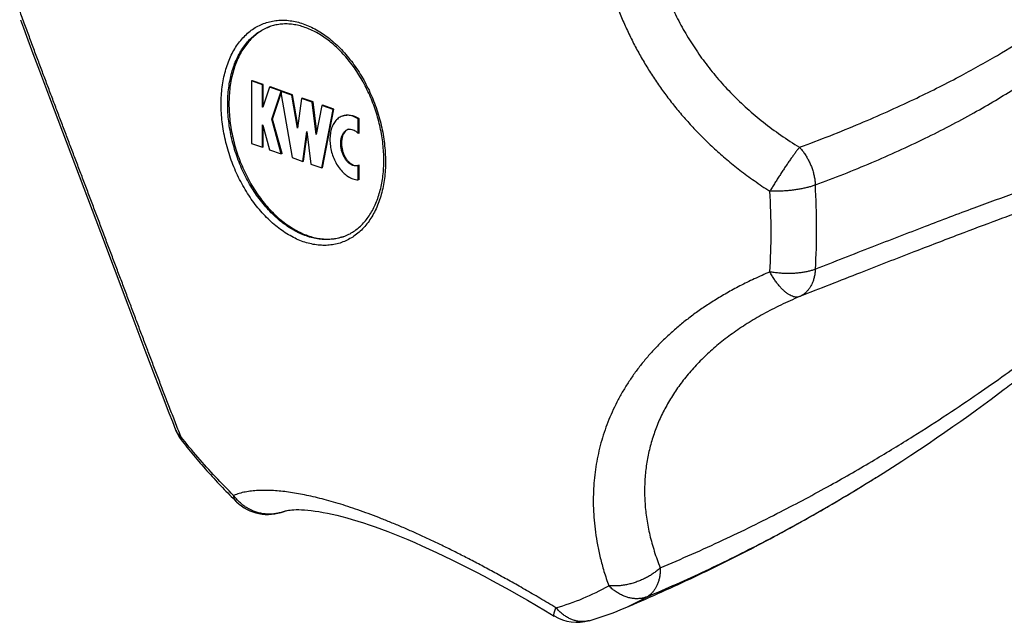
# Model space of a CAD drawing. Header units: millimetres. Extents: x 1094 to 1704, y 605 to 1147.
# Tile 4 of 14: x 1094 to 1138, y 718 to 745. Entities that reach past the tile are written whole.
import ezdxf

# ---------------------------------------------------------------- set-up
doc = ezdxf.new("R2010")
doc.units = ezdxf.units.MM
doc.header["$LTSCALE"] = 30.734
doc.layers.get('0').update_dxf_attribs({"linetype": 'CONTINUOUS'})

msp = doc.modelspace()

# ---------------------------------------------------------------- linework, layer by layer
at = {"color": 7, "linetype": 'CONTINUOUS'}
for p, q in [((1094.49, 743.559), (1094.782, 742.776)), ((1094.782, 742.776), (1095.227, 741.592)), ((1104.345, 742.341), (1104.31, 742.328)), ((1104.31, 742.328), (1104.31, 739.517)), ((1104.794, 742.159), (1104.31, 742.328)), ((1104.83, 742.172), (1104.345, 742.341)), ((1104.83, 742.172), (1104.794, 742.159)), ((1104.794, 741.155), (1104.794, 742.159)), ((1104.83, 741.183), (1104.83, 742.172)), ((1105.121, 742.046), (1104.818, 741.147)), ((1105.156, 742.058), (1105.121, 742.046)), ((1105.643, 741.864), (1105.121, 742.046)), ((1105.678, 741.876), (1105.156, 742.058)), ((1105.219, 740.606), (1105.643, 741.864)), ((1105.254, 740.618), (1105.647, 741.782)), ((1105.678, 741.876), (1105.643, 741.864)), ((1105.682, 741.875), (1105.647, 741.862)), ((1105.647, 741.862), (1105.647, 741.722)), ((1106.12, 741.697), (1105.647, 741.862)), ((1105.647, 741.722), (1106.128, 738.883)), ((1105.677, 741.873), (1105.678, 741.876)), ((1106.155, 741.71), (1105.682, 741.875)), ((1106.155, 741.71), (1106.12, 741.697)), ((1106.388, 740.336), (1106.155, 741.71)), ((1095.227, 741.592), (1097.518, 735.54)), ((1106.371, 740.213), (1106.12, 741.697)), ((1106.552, 741.547), (1106.371, 740.213)), ((1106.587, 741.559), (1106.552, 741.547)), ((1107.037, 741.378), (1106.552, 741.547)), ((1107.072, 741.39), (1106.587, 741.559)), ((1107.072, 741.39), (1107.037, 741.378)), ((1107.217, 739.918), (1107.037, 741.378)), ((1107.24, 740.035), (1107.072, 741.39)), ((1104.824, 741.165), (1104.794, 741.155)), ((1104.818, 741.147), (1104.794, 741.155)), ((1107.469, 741.227), (1107.217, 739.918)), ((1107.461, 738.418), (1107.968, 741.053)), ((1107.504, 741.239), (1107.469, 741.227)), ((1107.968, 741.053), (1107.469, 741.227)), ((1107.496, 738.43), (1108.003, 741.066)), ((1108.003, 741.066), (1107.504, 741.239)), ((1108.003, 741.066), (1107.968, 741.053)), ((1105.254, 740.618), (1105.219, 740.606)), ((1105.643, 739.052), (1105.219, 740.606)), ((1105.678, 739.064), (1105.254, 740.618)), ((1109.138, 740.631), (1109.102, 740.618)), ((1109.102, 739.971), (1109.102, 740.618)), ((1109.138, 739.984), (1109.138, 740.631)), ((1104.794, 739.348), (1104.794, 740.352)), ((1104.794, 740.352), (1104.818, 740.344)), ((1104.818, 740.344), (1105.121, 739.234)), ((1104.83, 739.36), (1104.83, 740.299)), ((1106.613, 738.714), (1106.794, 740.056)), ((1106.794, 740.056), (1106.976, 738.587)), ((1109.138, 739.984), (1109.102, 739.971)), ((1104.31, 739.517), (1104.794, 739.348)), ((1106.648, 738.726), (1106.81, 739.926)), ((1104.83, 739.36), (1104.794, 739.348)), ((1105.121, 739.234), (1105.643, 739.052)), ((1105.678, 739.064), (1105.643, 739.052)), ((1106.128, 738.883), (1106.613, 738.714)), ((1106.648, 738.726), (1106.613, 738.714)), ((1106.976, 738.587), (1107.461, 738.418)), ((1107.496, 738.43), (1107.461, 738.418)), ((1109.102, 738.532), (1109.093, 738.529)), ((1109.138, 738.545), (1109.102, 738.532)), ((1109.102, 737.886), (1109.102, 738.532)), ((1109.138, 737.898), (1109.138, 738.545)), ((1109.138, 737.898), (1109.102, 737.886)), ((1097.518, 735.54), (1098.752, 732.271)), ((1098.752, 732.271), (1099.522, 730.235)), ((1099.522, 730.235), (1099.983, 729.021)), ((1099.983, 729.021), (1100.292, 728.217)), ((1100.292, 728.217), (1100.6, 727.418)), ((1132.445, 724.562), (1132.468, 724.576)), ((1132.468, 724.576), (1132.489, 724.59)), ((1105.788, 722.997), (1105.77, 722.99))]:
    msp.add_line(p, q, dxfattribs=at)
at = {"color": 9, "linetype": 'CONTINUOUS'}
for p, q in [((1108.42, 735.328), (1108.42, 735.328)), ((1132.422, 724.547), (1132.445, 724.562))]:
    msp.add_line(p, q, dxfattribs=at)
at = {"color": 7, "linetype": 'CONTINUOUS'}
for points in [[(1093.93, 745.081), (1094.061, 744.721), (1094.203, 744.336), (1094.49, 743.559)], [(1132.445, 724.562), (1132.678, 724.708), (1133.102, 724.978), (1133.515, 725.245), (1133.919, 725.509), (1134.314, 725.77), (1134.701, 726.03), (1135.08, 726.288), (1135.452, 726.543), (1135.816, 726.797), (1136.173, 727.049), (1136.523, 727.298), (1136.867, 727.546), (1137.205, 727.792), (1137.536, 728.037), (1137.861, 728.28), (1138.122, 728.476)], [(1100.6, 727.418), (1100.755, 727.021), (1100.899, 726.652)], [(1105.788, 722.997), (1105.802, 723.002), (1105.828, 723.01), (1105.864, 723.019), (1105.912, 723.03), (1105.97, 723.04), (1106.04, 723.049), (1106.121, 723.057), (1106.213, 723.063), (1106.317, 723.066), (1106.431, 723.066), (1106.555, 723.062), (1106.691, 723.055), (1106.837, 723.043), (1106.993, 723.026), (1107.16, 723.005), (1107.336, 722.978), (1107.523, 722.945), (1107.718, 722.907), (1107.923, 722.864), (1108.137, 722.814), (1108.359, 722.758), (1108.591, 722.696), (1108.83, 722.627), (1109.078, 722.552), (1109.333, 722.471), (1109.596, 722.383), (1109.867, 722.289), (1110.145, 722.188), (1110.431, 722.081), (1110.723, 721.967), (1111.023, 721.846), (1111.33, 721.719), (1111.643, 721.585), (1111.963, 721.444), (1112.29, 721.296), (1112.623, 721.142), (1112.963, 720.981), (1113.309, 720.813), (1113.661, 720.639), (1114.019, 720.457), (1114.384, 720.269), (1114.755, 720.074), (1115.132, 719.873), (1115.515, 719.664), (1115.904, 719.449), (1116.299, 719.227), (1116.7, 718.998), (1117.107, 718.762), (1117.52, 718.52), (1117.909, 718.288)]]:
    msp.add_lwpolyline(points, dxfattribs=at)
for centre, radius, start, end in [((1105.908, 742.713), 2.199, 109.8858, 110.7437), ((1108.731, 739.846), 0.316, 98.6284, 109.323), ((1107.751, 737.424), 2.2, 287.6865, 288.69), ((1102.761, 727.384), 2, 201.4583, 218.3392), ((1105.036, 724.85), 2, 225.6739, 291.5497), ((1118.936, 720.005), 2, 239.1119, 285.6227), ((1116.22, 729.719), 12.087, 285.6207, 292.7811)]:
    msp.add_arc(centre, radius, start, end, dxfattribs=at)
at = {"color": 9, "linetype": 'CONTINUOUS'}
for centre, radius, start, end in [((1097.127, 735.534), 30.521, 0.0124, 3.4555), ((1097.841, 735.733), 31.852, 0.0124, 3.4573), ((1099.031, 735.527), 28.617, 356.433, 0.0278), ((1099.828, 735.725), 29.865, 356.431, 0.0278), ((1091.105, 790.533), 77.854, 301.87335, 302.05243), ((1105.107, 724.674), 1.81, 291.4992, 291.6139), ((1115.143, 728.814), 10.543, 285.6295, 299.6175), ((1116.606, 728.796), 11.086, 292.7873, 299.5899), ((1119.174, 719.153), 1.116, 284.5388, 285.6256)]:
    msp.add_arc(centre, radius, start, end, dxfattribs=at)
for points, knots in [([(1129.635, 737.654), (1130.488, 737.97), (1132.149, 738.628), (1134.527, 739.711), (1136.694, 740.839), (1138.592, 741.965), (1140.202, 743.046), (1141.548, 744.065), (1142.675, 745.023), (1143.616, 745.922), (1144.4, 746.765), (1145.05, 747.553), (1145.583, 748.288), (1146.017, 748.972), (1146.365, 749.606), (1146.639, 750.192), (1146.85, 750.733), (1147.008, 751.23), (1147.121, 751.689), (1147.197, 752.112), (1147.242, 752.505), (1147.261, 752.871), (1147.258, 753.215), (1147.235, 753.539), (1147.195, 753.847), (1147.139, 754.142), (1147.067, 754.426), (1146.981, 754.701), (1146.879, 754.97), (1146.762, 755.234), (1146.627, 755.496), (1146.473, 755.758), (1146.297, 756.02), (1146.098, 756.285), (1145.87, 756.552), (1145.61, 756.824), (1145.312, 757.101), (1144.97, 757.382), (1144.576, 757.669), (1144.121, 757.959), (1143.596, 758.25), (1142.991, 758.54), (1142.298, 758.821), (1141.505, 759.09), (1140.6, 759.337), (1139.57, 759.557), (1138.399, 759.737), (1137.069, 759.865), (1135.557, 759.927), (1133.834, 759.901), (1131.867, 759.762), (1129.65, 759.48), (1127.225, 759.033), (1124.669, 758.419), (1122.949, 757.91), (1122.081, 757.631)], [0, 0, 0, 0, 0.051217, 0.100586, 0.147118, 0.188733, 0.224825, 0.256256, 0.283799, 0.308062, 0.32953, 0.348589, 0.365545, 0.38066, 0.394163, 0.40625, 0.417085, 0.426827, 0.435635, 0.443658, 0.451036, 0.457881, 0.464301, 0.470374, 0.476185, 0.481791, 0.487261, 0.492654, 0.498027, 0.50344, 0.508954, 0.514626, 0.520524, 0.526716, 0.533278, 0.540299, 0.547883, 0.556151, 0.565245, 0.575319, 0.586533, 0.599046, 0.613024, 0.628661, 0.646182, 0.665841, 0.68794, 0.712852, 0.741054, 0.773134, 0.809853, 0.852027, 0.898984, 0.948645, 1, 1, 1, 1]), ([(1128.923, 739.347), (1129.84, 739.685), (1131.569, 740.365), (1133.956, 741.431), (1136.006, 742.458), (1137.745, 743.425), (1139.228, 744.337), (1140.496, 745.194), (1141.582, 746), (1142.512, 746.757), (1143.308, 747.468), (1143.988, 748.136), (1144.566, 748.762), (1145.054, 749.35), (1145.464, 749.902), (1145.804, 750.418), (1146.083, 750.901), (1146.308, 751.353), (1146.484, 751.774), (1146.617, 752.166), (1146.713, 752.53), (1146.776, 752.866), (1146.811, 753.174), (1146.823, 753.458), (1146.816, 753.72), (1146.793, 753.963), (1146.755, 754.191), (1146.704, 754.407), (1146.641, 754.615), (1146.566, 754.818), (1146.476, 755.016), (1146.371, 755.214), (1146.249, 755.413), (1146.106, 755.614), (1145.939, 755.821), (1145.742, 756.032), (1145.51, 756.25), (1145.238, 756.473), (1144.922, 756.698), (1144.558, 756.922), (1144.141, 757.144), (1143.665, 757.36), (1143.127, 757.568), (1142.518, 757.765), (1141.832, 757.946), (1141.06, 758.109), (1140.194, 758.247), (1139.221, 758.356), (1138.128, 758.427), (1136.901, 758.453), (1135.522, 758.421), (1133.967, 758.317), (1132.21, 758.123), (1130.218, 757.815), (1127.947, 757.36), (1125.392, 756.725), (1123.602, 756.191), (1122.667, 755.888)], [0, 0, 0, 0, 0.05811, 0.110342, 0.15526, 0.194355, 0.228557, 0.25866, 0.28527, 0.308885, 0.329907, 0.348674, 0.365469, 0.380533, 0.394072, 0.406265, 0.417265, 0.427208, 0.436212, 0.44438, 0.451796, 0.458533, 0.464658, 0.470245, 0.475389, 0.480194, 0.484739, 0.489115, 0.493397, 0.49765, 0.501943, 0.506349, 0.510935, 0.515791, 0.521016, 0.526705, 0.532971, 0.539905, 0.547562, 0.556005, 0.565324, 0.57562, 0.587008, 0.599621, 0.613611, 0.629154, 0.646453, 0.665745, 0.687309, 0.711475, 0.738642, 0.769296, 0.804034, 0.843637, 0.889014, 0.941651, 1, 1, 1, 1]), ([(1120.353, 756.518), (1120.276, 756.244), (1120.139, 755.709), (1119.972, 754.92), (1119.845, 754.166), (1119.753, 753.44), (1119.693, 752.738), (1119.661, 752.054), (1119.656, 751.385), (1119.676, 750.727), (1119.721, 750.079), (1119.79, 749.437), (1119.884, 748.802), (1120.002, 748.171), (1120.144, 747.545), (1120.311, 746.924), (1120.502, 746.31), (1120.718, 745.703), (1120.958, 745.105), (1121.221, 744.518), (1121.506, 743.942), (1121.814, 743.379), (1122.142, 742.829), (1122.493, 742.291), (1122.865, 741.765), (1123.26, 741.251), (1123.679, 740.746), (1124.125, 740.249), (1124.601, 739.759), (1125.11, 739.275), (1125.658, 738.793), (1126.252, 738.314), (1126.898, 737.835), (1127.354, 737.527), (1127.593, 737.373)], [0, 0, 0, 0, 0.038821, 0.075344, 0.109993, 0.143143, 0.175109, 0.206156, 0.236507, 0.266358, 0.295865, 0.325162, 0.354355, 0.383515, 0.4127, 0.441922, 0.471186, 0.500477, 0.529762, 0.559017, 0.588226, 0.61738, 0.646511, 0.675661, 0.704908, 0.734359, 0.764143, 0.794423, 0.825389, 0.857269, 0.890326, 0.924874, 0.961289, 1, 1, 1, 1]), ([(1122.667, 755.888), (1122.569, 755.568), (1122.393, 754.93), (1122.191, 753.972), (1122.052, 753.029), (1121.974, 752.101), (1121.955, 751.19), (1121.993, 750.295), (1122.086, 749.417), (1122.233, 748.557), (1122.433, 747.716), (1122.685, 746.893), (1122.989, 746.09), (1123.344, 745.307), (1123.75, 744.545), (1124.209, 743.804), (1124.719, 743.085), (1125.282, 742.391), (1125.899, 741.721), (1126.571, 741.078), (1127.299, 740.465), (1128.083, 739.882), (1128.637, 739.521), (1128.923, 739.347)], [0, 0, 0, 0, 0.052591, 0.103674, 0.153423, 0.202006, 0.249587, 0.296326, 0.342376, 0.387889, 0.433017, 0.477909, 0.522715, 0.567585, 0.612673, 0.658134, 0.704123, 0.750794, 0.798304, 0.846813, 0.896484, 0.947488, 1, 1, 1, 1]), ([(1101.134, 726.348), (1101.047, 726.568), (1100.878, 727.003), (1100.629, 727.645), (1100.388, 728.27), (1100.154, 728.882), (1099.926, 729.483), (1099.7, 730.076), (1099.477, 730.665), (1099.256, 731.251), (1099.034, 731.838), (1098.812, 732.426), (1098.59, 733.016), (1098.366, 733.609), (1098.141, 734.206), (1097.914, 734.806), (1097.687, 735.407), (1097.46, 736.009), (1097.232, 736.611), (1097.005, 737.21), (1096.779, 737.806), (1096.555, 738.397), (1096.333, 738.984), (1096.112, 739.567), (1095.893, 740.145), (1095.675, 740.721), (1095.457, 741.296), (1095.24, 741.871), (1095.022, 742.45), (1094.802, 743.035), (1094.58, 743.629), (1094.355, 744.236), (1094.126, 744.858), (1093.972, 745.279), (1093.894, 745.493)], [0, 0, 0, 0, 0.034747, 0.068348, 0.101005, 0.132919, 0.164276, 0.195243, 0.225962, 0.256567, 0.287161, 0.317834, 0.348647, 0.379631, 0.410801, 0.442124, 0.473558, 0.505037, 0.536478, 0.567805, 0.598954, 0.629867, 0.660532, 0.690948, 0.721152, 0.751207, 0.781191, 0.811213, 0.841391, 0.871865, 0.902789, 0.93433, 0.966675, 1, 1, 1, 1]), ([(1102.942, 741.287), (1102.942, 741.417), (1102.95, 741.674), (1102.985, 742.053), (1103.044, 742.418), (1103.127, 742.768), (1103.232, 743.1), (1103.359, 743.412), (1103.507, 743.703), (1103.676, 743.969), (1103.864, 744.21), (1104.071, 744.423), (1104.294, 744.608), (1104.533, 744.763), (1104.785, 744.887), (1105.05, 744.979), (1105.325, 745.038), (1105.608, 745.064), (1105.898, 745.058), (1106.193, 745.018), (1106.49, 744.946), (1106.787, 744.841), (1107.084, 744.706), (1107.378, 744.539), (1107.666, 744.344), (1107.948, 744.12), (1108.222, 743.87), (1108.485, 743.595), (1108.736, 743.297), (1108.973, 742.977), (1109.195, 742.638), (1109.401, 742.283), (1109.589, 741.912), (1109.757, 741.529), (1109.906, 741.136), (1110.033, 740.736), (1110.139, 740.331), (1110.222, 739.924), (1110.281, 739.518), (1110.317, 739.114), (1110.325, 738.846), (1110.325, 738.714)], [0, 0, 0, 0, 0.028297, 0.055915, 0.082793, 0.108883, 0.134156, 0.1586, 0.182226, 0.205069, 0.227189, 0.248671, 0.269624, 0.290182, 0.310496, 0.330728, 0.351045, 0.37161, 0.392574, 0.414068, 0.436203, 0.459062, 0.482705, 0.507166, 0.532456, 0.558563, 0.585457, 0.613092, 0.641405, 0.670323, 0.699759, 0.729619, 0.759805, 0.790208, 0.820722, 0.851235, 0.881636, 0.911817, 0.94167, 0.971096, 1, 1, 1, 1]), ([(1103.239, 741.282), (1103.239, 741.406), (1103.246, 741.652), (1103.28, 742.015), (1103.337, 742.365), (1103.416, 742.7), (1103.516, 743.018), (1103.638, 743.317), (1103.78, 743.595), (1103.942, 743.85), (1104.122, 744.081), (1104.32, 744.285), (1104.534, 744.462), (1104.762, 744.61), (1104.963, 744.709), (1105.087, 744.756), (1105.129, 744.771)], [0, 0, 0, 0, 0.088326, 0.17453, 0.258419, 0.339848, 0.418725, 0.495016, 0.568756, 0.640052, 0.709091, 0.776137, 0.841536, 0.9057, 0.969101, 1, 1, 1, 1]), ([(1110.325, 738.714), (1110.325, 738.584), (1110.318, 738.327), (1110.282, 737.948), (1110.223, 737.583), (1110.141, 737.233), (1110.036, 736.901), (1109.908, 736.588), (1109.76, 736.298), (1109.591, 736.032), (1109.403, 735.791), (1109.196, 735.577), (1108.973, 735.393), (1108.735, 735.238), (1108.482, 735.114), (1108.217, 735.022), (1107.943, 734.963), (1107.659, 734.937), (1107.369, 734.943), (1107.075, 734.983), (1106.778, 735.055), (1106.48, 735.159), (1106.183, 735.295), (1105.89, 735.461), (1105.601, 735.657), (1105.319, 735.88), (1105.046, 736.13), (1104.783, 736.406), (1104.532, 736.704), (1104.294, 737.023), (1104.072, 737.362), (1103.866, 737.718), (1103.679, 738.089), (1103.51, 738.472), (1103.361, 738.864), (1103.234, 739.265), (1103.128, 739.67), (1103.046, 740.077), (1102.986, 740.483), (1102.95, 740.887), (1102.942, 741.154), (1102.942, 741.287)], [0, 0, 0, 0, 0.028297, 0.055915, 0.082793, 0.108883, 0.134156, 0.1586, 0.182226, 0.205069, 0.227189, 0.248671, 0.269624, 0.290182, 0.310496, 0.330728, 0.351045, 0.37161, 0.392574, 0.414068, 0.436203, 0.459062, 0.482705, 0.507166, 0.532456, 0.558563, 0.585457, 0.613092, 0.641405, 0.670323, 0.699759, 0.729619, 0.759805, 0.790208, 0.820722, 0.851235, 0.881636, 0.911817, 0.94167, 0.971096, 1, 1, 1, 1]), ([(1108.42, 735.328), (1108.377, 735.313), (1108.248, 735.273), (1108.028, 735.225), (1107.756, 735.2), (1107.479, 735.206), (1107.197, 735.244), (1106.912, 735.313), (1106.627, 735.413), (1106.343, 735.543), (1106.062, 735.702), (1105.785, 735.89), (1105.515, 736.104), (1105.254, 736.343), (1105.002, 736.607), (1104.761, 736.892), (1104.534, 737.198), (1104.321, 737.523), (1104.124, 737.864), (1103.944, 738.219), (1103.783, 738.585), (1103.64, 738.962), (1103.518, 739.345), (1103.417, 739.733), (1103.338, 740.122), (1103.281, 740.512), (1103.247, 740.898), (1103.239, 741.155), (1103.239, 741.282)], [0, 0, 0, 0, 0.015194, 0.04509, 0.075351, 0.106197, 0.137825, 0.170395, 0.204032, 0.238822, 0.274815, 0.312028, 0.350443, 0.390017, 0.43068, 0.472342, 0.514892, 0.558206, 0.602145, 0.646561, 0.691299, 0.736198, 0.781095, 0.825829, 0.870238, 0.914167, 0.957467, 1, 1, 1, 1]), ([(1128.923, 739.347), (1128.895, 739.312), (1128.836, 739.238), (1128.747, 739.12), (1128.651, 738.991), (1128.55, 738.85), (1128.445, 738.701), (1128.337, 738.544), (1128.227, 738.381), (1128.117, 738.214), (1128.007, 738.045), (1127.899, 737.874), (1127.793, 737.705), (1127.691, 737.538), (1127.625, 737.428), (1127.593, 737.373)], [0, 0, 0, 0, 0.056259, 0.118651, 0.18659, 0.259405, 0.336341, 0.416578, 0.499296, 0.583665, 0.668829, 0.753914, 0.838042, 0.920351, 1, 1, 1, 1]), ([(1128.923, 739.347), (1128.963, 739.303), (1129.043, 739.211), (1129.152, 739.064), (1129.252, 738.906), (1129.342, 738.74), (1129.422, 738.567), (1129.49, 738.389), (1129.546, 738.207), (1129.589, 738.023), (1129.62, 737.838), (1129.631, 737.714), (1129.635, 737.653)], [0, 0, 0, 0, 0.095973, 0.193992, 0.293673, 0.394595, 0.496305, 0.59833, 0.700172, 0.801334, 0.901333, 1, 1, 1, 1]), ([(1138.122, 728.476), (1138.229, 728.557), (1138.727, 728.936), (1139.568, 729.592), (1140.596, 730.428), (1141.499, 731.192), (1142.292, 731.887), (1142.985, 732.519), (1143.589, 733.09), (1144.114, 733.606), (1144.57, 734.071), (1144.964, 734.49), (1145.307, 734.869), (1145.605, 735.213), (1145.865, 735.528), (1146.093, 735.817), (1146.293, 736.085), (1146.468, 736.333), (1146.623, 736.566), (1146.758, 736.785), (1146.875, 736.992), (1146.977, 737.19), (1147.064, 737.379), (1147.136, 737.562), (1147.193, 737.738), (1147.234, 737.909), (1147.257, 738.075), (1147.261, 738.237), (1147.243, 738.393), (1147.199, 738.543), (1147.122, 738.686), (1147.006, 738.818), (1146.844, 738.935), (1146.627, 739.032), (1146.348, 739.103), (1145.996, 739.143), (1145.559, 739.145), (1145.022, 739.102), (1144.37, 739.003), (1143.584, 738.84), (1142.641, 738.6), (1141.513, 738.271), (1140.166, 737.836), (1138.556, 737.277), (1136.658, 736.583), (1134.494, 735.763), (1132.12, 734.844), (1130.48, 734.199), (1129.635, 733.866)], [0, 0, 0, 0, 0.012356, 0.057669, 0.098203, 0.134398, 0.166647, 0.195319, 0.220756, 0.243255, 0.263119, 0.280684, 0.296268, 0.310173, 0.322636, 0.333886, 0.344086, 0.353387, 0.361926, 0.369795, 0.377089, 0.383896, 0.390271, 0.396272, 0.401952, 0.407331, 0.412454, 0.417368, 0.422138, 0.426864, 0.431723, 0.436962, 0.442921, 0.450008, 0.45866, 0.469349, 0.482581, 0.498903, 0.518914, 0.543291, 0.572833, 0.608501, 0.651479, 0.703217, 0.765468, 0.837633, 0.916367, 1, 1, 1, 1]), ([(1122.667, 720.457), (1123.618, 720.853), (1125.434, 721.656), (1127.979, 722.905), (1130.241, 724.114), (1132.225, 725.254), (1133.976, 726.322), (1135.525, 727.318), (1136.9, 728.245), (1138.124, 729.104), (1139.213, 729.9), (1140.183, 730.636), (1141.047, 731.314), (1141.817, 731.939), (1142.501, 732.515), (1143.109, 733.043), (1143.647, 733.527), (1144.121, 733.97), (1144.538, 734.375), (1144.902, 734.742), (1145.219, 735.076), (1145.492, 735.377), (1145.725, 735.647), (1145.924, 735.89), (1146.094, 736.109), (1146.239, 736.308), (1146.362, 736.49), (1146.468, 736.658), (1146.559, 736.816), (1146.636, 736.965), (1146.7, 737.107), (1146.751, 737.244), (1146.79, 737.376), (1146.815, 737.505), (1146.823, 737.631), (1146.813, 737.754), (1146.779, 737.873), (1146.715, 737.985), (1146.617, 738.086), (1146.48, 738.171), (1146.302, 738.238), (1146.075, 738.284), (1145.795, 738.305), (1145.453, 738.299), (1145.043, 738.26), (1144.554, 738.184), (1143.976, 738.066), (1143.296, 737.9), (1142.5, 737.677), (1141.569, 737.392), (1140.482, 737.032), (1139.213, 736.589), (1137.729, 736.047), (1135.988, 735.391), (1133.935, 734.601), (1131.546, 733.669), (1129.833, 732.996), (1128.923, 732.637)], [0, 0, 0, 0, 0.062602, 0.120792, 0.172407, 0.218565, 0.259931, 0.297119, 0.330608, 0.360805, 0.388055, 0.412653, 0.434859, 0.454896, 0.472962, 0.489231, 0.503858, 0.516979, 0.528718, 0.539186, 0.548474, 0.556674, 0.56388, 0.570207, 0.575775, 0.580722, 0.585156, 0.589164, 0.592828, 0.59621, 0.599354, 0.602304, 0.605093, 0.607741, 0.610284, 0.612755, 0.615211, 0.617747, 0.620508, 0.623679, 0.627462, 0.632064, 0.637685, 0.644529, 0.652806, 0.662747, 0.674608, 0.688682, 0.70531, 0.724891, 0.747902, 0.774921, 0.806653, 0.844007, 0.888065, 0.940473, 1, 1, 1, 1]), ([(1129.635, 737.653), (1129.587, 737.635), (1129.487, 737.6), (1129.33, 737.554), (1129.16, 737.513), (1128.98, 737.476), (1128.791, 737.444), (1128.596, 737.417), (1128.396, 737.396), (1128.194, 737.381), (1127.992, 737.372), (1127.792, 737.369), (1127.659, 737.371), (1127.593, 737.373)], [0, 0, 0, 0, 0.073677, 0.153124, 0.237716, 0.326718, 0.41929, 0.514573, 0.611675, 0.709686, 0.807703, 0.904792, 1, 1, 1, 1]), ([(1127.593, 733.746), (1127.356, 733.646), (1126.902, 733.445), (1126.255, 733.127), (1125.661, 732.804), (1125.113, 732.478), (1124.603, 732.146), (1124.127, 731.809), (1123.681, 731.464), (1123.262, 731.111), (1122.867, 730.748), (1122.494, 730.375), (1122.144, 729.992), (1121.815, 729.597), (1121.507, 729.19), (1121.222, 728.772), (1120.959, 728.343), (1120.719, 727.904), (1120.503, 727.456), (1120.311, 726.999), (1120.144, 726.536), (1120.002, 726.067), (1119.884, 725.592), (1119.79, 725.112), (1119.721, 724.625), (1119.676, 724.13), (1119.656, 723.627), (1119.661, 723.114), (1119.693, 722.587), (1119.754, 722.044), (1119.845, 721.481), (1119.972, 720.894), (1120.139, 720.279), (1120.277, 719.862), (1120.353, 719.648)], [0, 0, 0, 0, 0.043598, 0.08411, 0.122081, 0.15798, 0.192193, 0.225045, 0.256804, 0.287699, 0.317916, 0.347614, 0.376911, 0.405912, 0.434673, 0.463246, 0.491647, 0.519883, 0.54796, 0.575878, 0.603649, 0.631309, 0.658904, 0.68651, 0.714231, 0.742187, 0.770538, 0.799459, 0.829168, 0.859911, 0.891982, 0.925729, 0.961573, 1, 1, 1, 1]), ([(1129.635, 733.867), (1129.588, 733.849), (1129.488, 733.815), (1129.33, 733.772), (1129.16, 733.737), (1128.98, 733.709), (1128.791, 733.69), (1128.596, 733.678), (1128.396, 733.675), (1128.194, 733.68), (1127.992, 733.694), (1127.791, 733.715), (1127.659, 733.735), (1127.593, 733.746)], [0, 0, 0, 0, 0.073841, 0.153059, 0.237181, 0.325599, 0.417592, 0.512399, 0.609223, 0.707237, 0.805617, 0.9035, 1, 1, 1, 1]), ([(1128.923, 732.637), (1128.896, 732.628), (1128.838, 732.614), (1128.747, 732.614), (1128.649, 732.634), (1128.548, 732.673), (1128.442, 732.73), (1128.334, 732.805), (1128.224, 732.897), (1128.114, 733.005), (1128.004, 733.129), (1127.896, 733.266), (1127.79, 733.416), (1127.688, 733.577), (1127.624, 733.689), (1127.593, 733.746)], [0, 0, 0, 0, 0.046368, 0.095255, 0.14842, 0.207079, 0.271936, 0.343268, 0.421067, 0.505111, 0.594988, 0.690136, 0.789876, 0.89344, 1, 1, 1, 1]), ([(1129.635, 733.867), (1129.632, 733.81), (1129.62, 733.697), (1129.59, 733.533), (1129.547, 733.377), (1129.491, 733.231), (1129.423, 733.097), (1129.343, 732.975), (1129.253, 732.867), (1129.152, 732.773), (1129.042, 732.696), (1128.963, 732.655), (1128.923, 732.637)], [0, 0, 0, 0, 0.115422, 0.227054, 0.335031, 0.439259, 0.539786, 0.636819, 0.730743, 0.822103, 0.91159, 1, 1, 1, 1]), ([(1128.923, 732.637), (1128.639, 732.518), (1128.09, 732.272), (1127.305, 731.867), (1126.577, 731.437), (1125.905, 730.984), (1125.288, 730.509), (1124.724, 730.013), (1124.213, 729.496), (1123.754, 728.959), (1123.346, 728.403), (1122.991, 727.829), (1122.686, 727.238), (1122.434, 726.628), (1122.233, 726.002), (1122.086, 725.358), (1121.993, 724.699), (1121.955, 724.024), (1121.974, 723.335), (1122.052, 722.631), (1122.191, 721.913), (1122.394, 721.183), (1122.569, 720.7), (1122.667, 720.457)], [0, 0, 0, 0, 0.059891, 0.117099, 0.171839, 0.224329, 0.274787, 0.323434, 0.370494, 0.416197, 0.460777, 0.504475, 0.547539, 0.590219, 0.632771, 0.675451, 0.71852, 0.762242, 0.806881, 0.852706, 0.899986, 0.948992, 1, 1, 1, 1]), ([(1100.899, 726.652), (1100.903, 726.644), (1100.921, 726.599), (1100.964, 726.522), (1101.04, 726.428), (1101.101, 726.373), (1101.134, 726.348)], [0, 0, 0, 0, 0.071204, 0.371434, 0.679238, 1, 1, 1, 1]), ([(1101.192, 726.143), (1101.18, 726.159), (1101.157, 726.197), (1101.136, 726.267), (1101.133, 726.32), (1101.134, 726.348)], [0, 0, 0, 0, 0.267273, 0.61426, 1, 1, 1, 1]), ([(1103.504, 723.708), (1103.226, 723.979), (1102.679, 724.538), (1101.889, 725.419), (1101.383, 726.033), (1101.134, 726.348)], [0, 0, 0, 0, 0.327854, 0.66131, 1, 1, 1, 1]), ([(1122.081, 719.156), (1122.963, 719.526), (1124.713, 720.304), (1127.266, 721.571), (1129.684, 722.892), (1131.315, 723.861), (1132.132, 724.367), (1132.215, 724.418)], [0, 0, 0, 0, 0.251232, 0.502378, 0.747709, 0.974356, 1, 1, 1, 1]), ([(1117.983, 718.661), (1117.744, 718.804), (1117.276, 719.081), (1116.592, 719.478), (1115.941, 719.846), (1115.321, 720.189), (1114.726, 720.51), (1114.153, 720.812), (1113.598, 721.096), (1113.058, 721.366), (1112.53, 721.621), (1112.012, 721.863), (1111.503, 722.093), (1111.004, 722.311), (1110.512, 722.516), (1110.03, 722.708), (1109.558, 722.888), (1109.096, 723.054), (1108.647, 723.206), (1108.21, 723.343), (1107.787, 723.467), (1107.379, 723.575), (1106.985, 723.669), (1106.606, 723.749), (1106.241, 723.815), (1105.89, 723.867), (1105.551, 723.904), (1105.225, 723.928), (1104.91, 723.936), (1104.606, 723.929), (1104.312, 723.905), (1104.03, 723.863), (1103.76, 723.8), (1103.587, 723.741), (1103.504, 723.708)], [0, 0, 0, 0, 0.053552, 0.103995, 0.151633, 0.196798, 0.239842, 0.281093, 0.320836, 0.359339, 0.396772, 0.433254, 0.46888, 0.503683, 0.537687, 0.570862, 0.603154, 0.634502, 0.664834, 0.694083, 0.722211, 0.749193, 0.775028, 0.799757, 0.823418, 0.846076, 0.867797, 0.888654, 0.908748, 0.928154, 0.946939, 0.965156, 0.982834, 1, 1, 1, 1]), ([(1105.77, 722.99), (1105.712, 722.967), (1105.59, 722.926), (1105.402, 722.884), (1105.209, 722.863), (1105.014, 722.862), (1104.82, 722.881), (1104.627, 722.92), (1104.439, 722.98), (1104.257, 723.059), (1104.083, 723.156), (1103.919, 723.27), (1103.766, 723.401), (1103.626, 723.547), (1103.543, 723.653), (1103.504, 723.708)], [0, 0, 0, 0, 0.073972, 0.149446, 0.225122, 0.301074, 0.377337, 0.45392, 0.530856, 0.608174, 0.68588, 0.763956, 0.842367, 0.921066, 1, 1, 1, 1]), ([(1103.638, 723.419), (1103.631, 723.426), (1103.603, 723.455), (1103.561, 723.516), (1103.523, 723.607), (1103.509, 723.673), (1103.504, 723.708)], [0, 0, 0, 0, 0.089641, 0.375758, 0.676317, 1, 1, 1, 1]), ([(1122.667, 720.457), (1122.624, 720.415), (1122.532, 720.333), (1122.384, 720.219), (1122.223, 720.112), (1122.052, 720.014), (1121.873, 719.925), (1121.686, 719.847), (1121.495, 719.78), (1121.301, 719.725), (1121.106, 719.683), (1120.912, 719.653), (1120.721, 719.637), (1120.535, 719.635), (1120.413, 719.642), (1120.353, 719.648)], [0, 0, 0, 0, 0.07185, 0.146239, 0.222819, 0.301157, 0.380749, 0.461049, 0.541529, 0.621673, 0.700966, 0.7789, 0.854996, 0.92882, 1, 1, 1, 1]), ([(1122.667, 720.457), (1122.669, 720.399), (1122.667, 720.284), (1122.65, 720.116), (1122.621, 719.955), (1122.578, 719.803), (1122.524, 719.662), (1122.457, 719.532), (1122.378, 719.416), (1122.289, 719.313), (1122.19, 719.225), (1122.117, 719.176), (1122.08, 719.155)], [0, 0, 0, 0, 0.116469, 0.229366, 0.338422, 0.443485, 0.544537, 0.641707, 0.735278, 0.825701, 0.913599, 1, 1, 1, 1]), ([(1122.08, 719.155), (1122.033, 719.136), (1121.936, 719.102), (1121.784, 719.072), (1121.625, 719.061), (1121.463, 719.07), (1121.298, 719.099), (1121.132, 719.147), (1120.968, 719.213), (1120.805, 719.297), (1120.647, 719.398), (1120.495, 719.515), (1120.4, 719.602), (1120.353, 719.648)], [0, 0, 0, 0, 0.080085, 0.161375, 0.244446, 0.329737, 0.417541, 0.508048, 0.601331, 0.697353, 0.795989, 0.896991, 1, 1, 1, 1]), ([(1117.909, 718.288), (1117.902, 718.292), (1117.891, 718.313), (1117.891, 718.352), (1117.899, 718.407), (1117.917, 718.478), (1117.946, 718.565), (1117.97, 718.627), (1117.983, 718.661)], [0, 0, 0, 0, 0.062213, 0.158853, 0.299915, 0.48763, 0.721547, 1, 1, 1, 1]), ([(1119.454, 718.073), (1119.408, 718.061), (1119.31, 718.042), (1119.159, 718.033), (1119.003, 718.045), (1118.846, 718.077), (1118.69, 718.129), (1118.536, 718.2), (1118.387, 718.289), (1118.244, 718.397), (1118.108, 718.521), (1118.024, 718.613), (1117.983, 718.661)], [0, 0, 0, 0, 0.085767, 0.177762, 0.271262, 0.366817, 0.464889, 0.565812, 0.669782, 0.776882, 0.887033, 1, 1, 1, 1])]:
    msp.add_open_spline(points, degree=3, knots=knots, dxfattribs=at)
at = {"color": 7, "linetype": 'CONTINUOUS'}
for points, knots in [([(1110.251, 738.768), (1110.251, 738.888), (1110.244, 739.131), (1110.214, 739.497), (1110.163, 739.867), (1110.092, 740.238), (1110.001, 740.607), (1109.892, 740.974), (1109.764, 741.335), (1109.618, 741.689), (1109.456, 742.033), (1109.278, 742.365), (1109.085, 742.683), (1108.879, 742.986), (1108.66, 743.271), (1108.431, 743.538), (1108.192, 743.784), (1107.945, 744.008), (1107.691, 744.209), (1107.432, 744.386), (1107.17, 744.537), (1106.905, 744.663), (1106.639, 744.762), (1106.373, 744.834), (1106.109, 744.878), (1105.848, 744.894), (1105.592, 744.88), (1105.351, 744.839), (1105.199, 744.795), (1105.129, 744.771)], [0, 0, 0, 0, 0.040368, 0.081499, 0.123245, 0.165487, 0.208091, 0.250908, 0.293791, 0.336589, 0.379145, 0.421329, 0.462983, 0.503986, 0.544212, 0.583538, 0.621901, 0.659175, 0.695361, 0.730375, 0.764245, 0.796985, 0.828644, 0.859343, 0.889161, 0.918305, 0.946887, 0.975126, 1, 1, 1, 1]), ([(1105.129, 744.77), (1105.106, 744.762), (1105.001, 744.72), (1104.818, 744.63), (1104.589, 744.481), (1104.375, 744.304), (1104.178, 744.1), (1103.997, 743.869), (1103.836, 743.614), (1103.694, 743.336), (1103.572, 743.037), (1103.471, 742.719), (1103.392, 742.384), (1103.336, 742.034), (1103.302, 741.671), (1103.294, 741.426), (1103.294, 741.301)], [0, 0, 0, 0, 0.017277, 0.08157, 0.146636, 0.212954, 0.280943, 0.350952, 0.423251, 0.498027, 0.575391, 0.655376, 0.73795, 0.823018, 0.910433, 1, 1, 1, 1]), ([(1103.294, 741.301), (1103.294, 741.174), (1103.302, 740.917), (1103.337, 740.531), (1103.394, 740.142), (1103.473, 739.752), (1103.574, 739.364), (1103.696, 738.981), (1103.838, 738.605), (1104, 738.238), (1104.179, 737.883), (1104.376, 737.542), (1104.589, 737.218), (1104.817, 736.912), (1105.057, 736.626), (1105.309, 736.363), (1105.571, 736.123), (1105.841, 735.909), (1106.117, 735.722), (1106.398, 735.563), (1106.682, 735.433), (1106.968, 735.333), (1107.252, 735.264), (1107.534, 735.226), (1107.812, 735.219), (1108.083, 735.244), (1108.285, 735.288), (1108.395, 735.321), (1108.42, 735.329)], [0, 0, 0, 0, 0.042812, 0.086396, 0.130613, 0.175313, 0.22034, 0.265534, 0.310729, 0.355762, 0.400471, 0.444699, 0.488298, 0.531129, 0.573065, 0.613997, 0.653832, 0.6925, 0.729958, 0.766189, 0.801208, 0.835067, 0.867851, 0.899688, 0.930738, 0.961198, 0.991291, 1, 1, 1, 1]), ([(1108.391, 740.752), (1108.385, 740.75), (1108.35, 740.737), (1108.286, 740.707), (1108.204, 740.652), (1108.102, 740.561), (1107.993, 740.415), (1107.898, 740.202), (1107.841, 739.958), (1107.823, 739.691), (1107.843, 739.411), (1107.902, 739.128), (1107.997, 738.853), (1108.124, 738.596), (1108.279, 738.367), (1108.456, 738.174), (1108.649, 738.025), (1108.827, 737.936), (1108.979, 737.895), (1109.062, 737.886), (1109.102, 737.886)], [0, 0, 0, 0, 0.004892, 0.030948, 0.057452, 0.084697, 0.142246, 0.204911, 0.272979, 0.345883, 0.422543, 0.501449, 0.580912, 0.659184, 0.734611, 0.805846, 0.871937, 0.932652, 0.967053, 1, 1, 1, 1]), ([(1109.102, 740.618), (1109.064, 740.644), (1108.985, 740.691), (1108.839, 740.755), (1108.695, 740.787), (1108.561, 740.788), (1108.471, 740.776), (1108.415, 740.76), (1108.391, 740.752)], [0, 0, 0, 0, 0.186816, 0.364144, 0.638073, 0.768809, 0.896916, 1, 1, 1, 1]), ([(1108.426, 740.764), (1108.451, 740.773), (1108.506, 740.788), (1108.596, 740.801), (1108.73, 740.8), (1108.874, 740.768), (1109.021, 740.704), (1109.099, 740.657), (1109.138, 740.631)], [0, 0, 0, 0, 0.103084, 0.231191, 0.361927, 0.635856, 0.813184, 1, 1, 1, 1]), ([(1109.093, 738.529), (1109.085, 738.526), (1109.06, 738.519), (1109.018, 738.511), (1108.947, 738.51), (1108.855, 738.53), (1108.747, 738.584), (1108.645, 738.667), (1108.552, 738.775), (1108.47, 738.903), (1108.403, 739.048), (1108.352, 739.204), (1108.322, 739.365), (1108.311, 739.524), (1108.321, 739.677), (1108.351, 739.817), (1108.4, 739.939), (1108.468, 740.04), (1108.545, 740.108), (1108.602, 740.135), (1108.626, 740.144)], [0, 0, 0, 0, 0.011881, 0.035513, 0.059491, 0.109615, 0.164406, 0.224751, 0.290637, 0.361246, 0.435309, 0.511188, 0.587114, 0.661312, 0.732133, 0.798286, 0.858922, 0.913985, 0.964308, 1, 1, 1, 1]), ([(1108.627, 740.142), (1108.615, 740.136), (1108.571, 740.112), (1108.503, 740.052), (1108.436, 739.952), (1108.386, 739.829), (1108.356, 739.689), (1108.346, 739.537), (1108.357, 739.377), (1108.388, 739.216), (1108.438, 739.061), (1108.505, 738.916), (1108.587, 738.787), (1108.681, 738.679), (1108.783, 738.597), (1108.89, 738.542), (1108.982, 738.522), (1109.044, 738.523), (1109.068, 738.527), (1109.076, 738.528)], [0, 0, 0, 0, 0.019161, 0.071711, 0.129211, 0.19253, 0.261611, 0.335566, 0.413047, 0.492333, 0.571571, 0.648912, 0.722646, 0.791448, 0.854463, 0.911679, 0.964021, 0.98906, 1, 1, 1, 1]), ([(1108.683, 740.158), (1108.707, 740.162), (1108.766, 740.164), (1108.865, 740.143), (1108.972, 740.089), (1109.05, 740.026), (1109.091, 739.983), (1109.102, 739.971)], [0, 0, 0, 0, 0.14632, 0.374341, 0.623593, 0.898107, 1, 1, 1, 1]), ([(1108.42, 735.328), (1108.429, 735.331), (1108.517, 735.362), (1108.68, 735.433), (1108.899, 735.561), (1109.105, 735.716), (1109.296, 735.896), (1109.472, 736.099), (1109.631, 736.325), (1109.774, 736.572), (1109.899, 736.838), (1110.006, 737.124), (1110.095, 737.426), (1110.165, 737.743), (1110.215, 738.075), (1110.245, 738.418), (1110.251, 738.65), (1110.251, 738.768)], [0, 0, 0, 0, 0.006878, 0.067382, 0.128335, 0.190112, 0.253087, 0.317675, 0.384097, 0.452727, 0.523616, 0.597002, 0.672855, 0.751182, 0.831917, 0.914877, 1, 1, 1, 1]), ([(1101.192, 726.143), (1101.384, 725.9), (1101.774, 725.422), (1102.378, 724.727), (1102.998, 724.059), (1103.423, 723.629), (1103.638, 723.419)], [0, 0, 0, 0, 0.253698, 0.505017, 0.753831, 1, 1, 1, 1]), ([(1120.9, 718.575), (1121.888, 718.99), (1123.847, 719.859), (1126.727, 721.276), (1129.537, 722.8), (1131.425, 723.925), (1132.384, 724.523), (1132.445, 724.562)], [0, 0, 0, 0, 0.246848, 0.493729, 0.739554, 0.983352, 1, 1, 1, 1])]:
    msp.add_open_spline(points, degree=3, knots=knots, dxfattribs=at)

doc.saveas('drawing.dxf')
